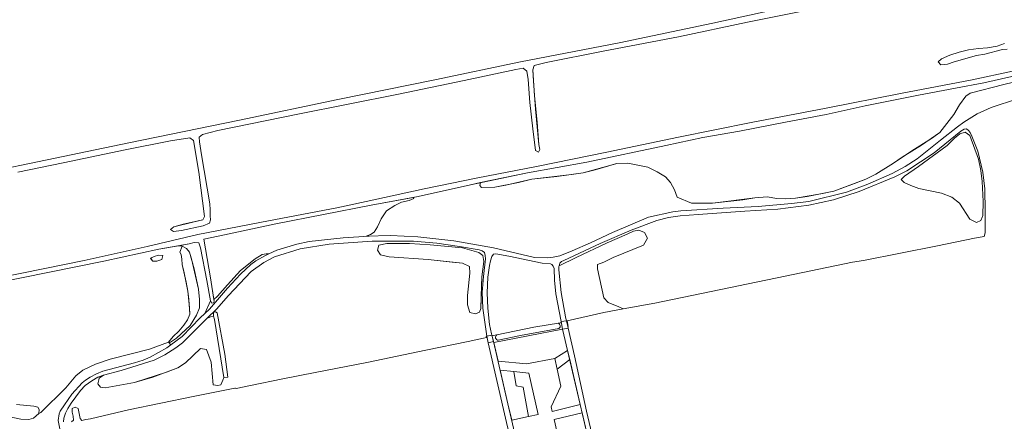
# Model space of a CAD drawing. Header units: metres. Extents: x 209813 to 223847, y 571801 to 587119.
# Tile 250 of 256: x 222998 to 223340, y 573283 to 573423. Entities that reach past the tile are written whole.
import ezdxf

# ---------------------------------------------------------------- set-up
doc = ezdxf.new("R2010")
doc.units = ezdxf.units.M
for name, color, linetype, lineweight in [('B-RO-GR-BEPLANTING_CULTUUR_BOSPLANTSOEN-GV', 8, 'Continuous', 0), ('B-RO-GR-BEPLANTING_CULTUUR_HEESTERS-GV', 8, 'Continuous', 0), ('B-RO-GR-BOS_GEMENGD-GV', 8, 'Continuous', 0), ('B-RO-GR-GROENVOORZIENING-GV', 8, 'Continuous', 0), ('B-RO-GW-TALUD_KRUIN-G', 8, 'Continuous', 0), ('B-RO-OG-TERREIN_CULTUURSCHEIDING-GV', 8, 'Continuous', 0), ('B-RO-OG-WATER_GREPPEL-GV', 8, 'Continuous', 0), ('B-RO-VH-VERHARDING_STRAATBAKSTEEN-GV', 8, 'Continuous', 0), ('B-RO-VH-VERHARDING_TEGEL-GV', 8, 'Continuous', 0)]:
    doc.layers.add(name, color=color, linetype=linetype, lineweight=lineweight)

msp = doc.modelspace()

# ---------------------------------------------------------------- linework, layer by layer
at = {"layer": 'B-RO-GR-BEPLANTING_CULTUUR_BOSPLANTSOEN-GV', "flags": 128}
for points in [[(223343.087, 573402.86), (223333.338, 573400.651), (223323.512, 573398.829), (223310.595, 573396.347), (223292.125, 573392.64), (223278.556, 573389.67), (223264.475, 573387.008), (223248.413, 573383.912), (223235.726, 573381.643), (223222.878, 573378.872), (223195.485, 573373.062), (223174.858, 573369.349), (223158.531, 573365.973), (223158.231, 573365.031), (223158.908, 573364.324), (223163.437, 573364.423), (223171.76, 573365.992), (223176.385, 573367.153), (223190.149, 573368.762), (223194.193, 573369.402), (223202.156, 573371.621), (223205.813, 573372.615), (223209.674, 573372.79), (223216.643, 573371.321), (223219.897, 573369.687), (223222.715, 573367.974), (223224.519, 573366.042), (223225.925, 573363.493), (223226.791, 573360.956), (223231.816, 573358.778), (223239.052, 573358.887), (223249.663, 573359.973), (223253.783, 573360.656), (223258.073, 573361.008), (223261.394, 573360.507), (223264.492, 573360.383), (223267.911, 573360.575), (223276.68, 573362.078), (223281.177, 573362.984), (223288.441, 573365.655), (223292.356, 573367.157), (223295.86, 573368.925), (223301.969, 573372.691), (223308.332, 573377.014), (223315.138, 573381.32), (223318.029, 573383.437), (223322.93, 573389.716), (223324.856, 573392.991), (223327.096, 573395.993), (223328.54, 573397.076), (223340.29, 573400.113), (223343.567, 573400.933)], [(223060.913, 573325.404), (223060.876, 573322.46), (223059.877, 573319.937), (223057.678, 573316.349), (223054.504, 573313.379), (223052.987, 573311.948), (223050.832, 573310.52), (223050.197, 573310.476), (223050.951, 573309.548), (223054.915, 573312.427), (223061.12, 573318.995), (223062.729, 573320.506), (223064.777, 573324.844), (223063.445, 573331.909), (223061.265, 573343.327), (223060.702, 573345.053), (223059.029, 573345.131), (223057.297, 573344.665), (223053.594, 573344.006), (223054.901, 573343.859)], [(223060.913, 573325.404), (223060.563, 573328.959), (223058.198, 573339.531), (223057.496, 573341.835), (223056.375, 573343.129), (223054.901, 573343.859), (223054.113, 573341.792), (223054.514, 573340.987), (223054.822, 573339.39), (223054.957, 573337.488), (223056.273, 573331.353), (223056.884, 573328.258), (223057.483, 573322.563), (223057.596, 573320.266), (223056.804, 573318.298), (223055.516, 573316.392), (223053.751, 573314.306), (223051.823, 573312.454), (223050.197, 573310.476)], [(223057.496, 573341.835), (223059.035, 573336.011), (223060.563, 573328.959)], [(223052.987, 573311.948), (223055.934, 573314.657), (223057.678, 573316.349)]]:
    msp.add_lwpolyline(points, dxfattribs=at)
for points in [[(223085.021, 573341.212), (223087.797, 573342.499), (223094.712, 573344.625), (223098.954, 573345.507), (223110.853, 573346.785), (223119.853, 573347.403), (223118.758, 573347.408), (223120.325, 573347.892), (223121.587, 573348.766), (223122.683, 573350.609), (223124.006, 573353.399), (223125.872, 573356.13), (223128.78, 573358.003), (223131.099, 573359.196), (223133.706, 573359.773), (223135.302, 573360.434), (223135.073, 573360.794), (223120.584, 573358.11), (223087.405, 573351.598), (223069.58, 573347.789), (223062.379, 573346.299), (223064.7, 573332.88), (223065.856, 573325.369), (223067.113, 573326.48), (223070.608, 573330.454), (223075.157, 573335.482), (223080.269, 573339.472), (223082.713, 573340.969), (223084.069, 573341.212)], [(223188.795, 573315.942), (223189.011, 573316.005), (223188.658, 573317.884), (223201.334, 573320.811), (223208.091, 573322.055), (223206.587, 573322.8), (223202.849, 573324.35), (223201.366, 573325.913), (223199.177, 573336.056), (223199.123, 573337.523), (223201.322, 573338.316), (223204.54, 573339.965), (223215.072, 573344.289), (223216.472, 573346.692), (223215.497, 573348.683), (223213.532, 573349.427), (223211.689, 573349.15), (223209.464, 573348.012), (223202.464, 573345.065), (223191.692, 573339.989), (223185.798, 573337.036), (223185.737, 573336.822), (223185.722, 573335.644), (223186.472, 573327.803), (223188.006, 573319.281)], [(223156.743, 573320.357), (223158.176, 573320.9), (223158.573, 573322.203), (223158.893, 573330.169), (223158.923, 573333.212), (223159.67, 573338.609), (223159.285, 573340.593), (223157.885, 573341.67), (223152.226, 573343.33), (223141.023, 573344.353), (223133.882, 573344.78), (223125.936, 573344.807), (223123.183, 573344.22), (223122.718, 573342.471), (223123.762, 573340.878), (223126.752, 573340.206), (223140.35, 573339.304), (223148.709, 573338.276), (223152.212, 573337.984), (223154.696, 573336.836), (223154.812, 573334.49), (223154.036, 573326.737), (223154.02, 573323.499), (223154.844, 573320.86)], [(223026.097, 573297.985), (223025.903, 573297.423), (223025.639, 573296.041), (223026.495, 573294.922), (223028.208, 573294.593), (223038.35, 573296.502), (223049.481, 573300.056), (223053.366, 573301.636), (223056.001, 573303.348), (223061.27, 573308.351), (223063.311, 573307.956), (223065.024, 573303.545), (223065.654, 573295.638), (223067.275, 573295.458), (223068.279, 573295.638), (223069.051, 573297.259), (223069.406, 573298.201), (223066.163, 573318.42), (223065.836, 573319.574), (223064.764, 573319.358), (223063.494, 573318.722), (223055.043, 573310.274), (223052.657, 573308.508), (223048.903, 573306.166), (223045.119, 573304.23), (223033.72, 573300.72), (223027.635, 573299.048)]]:
    msp.add_lwpolyline(points, close=True, dxfattribs=at)
at = {"layer": 'B-RO-GR-BEPLANTING_CULTUUR_HEESTERS-GV', "flags": 128}
msp.add_lwpolyline([(223178.511, 573285.38), (223175.273, 573299.776), (223170.03, 573300.335), (223170.942, 573295.33), (223173.373, 573294.867), (223175.226, 573284.682)], close=True, dxfattribs=at)
at = {"layer": 'B-RO-GR-BOS_GEMENGD-GV', "flags": 128}
for points in [[(222978.952, 573432.96), (222918.588, 573420.756), (222918.314, 573422.345), (222916.337, 573422.045), (222916.94, 573418.962), (222929.642, 573357.992), (222932.444, 573358.527), (222940.924, 573360.126), (222951.573, 573361.962), (222965.452, 573365.137), (222999.151, 573372.061), (223036.371, 573379.866), (223074.806, 573387.632), (223108.961, 573394.9), (223142.66, 573401.694), (223172.419, 573408.014), (223206.672, 573414.602), (223239.147, 573421.359), (223272.127, 573428.592)], [(223276.134, 573426.718), (223251.23, 573421.771), (223227.266, 573416.694), (223201.09, 573411.707), (223181.366, 573407.714), (223177.124, 573406.679), (223176.642, 573405.174), (223177.231, 573396.144), (223178.171, 573386.991), (223178.817, 573379.24), (223179.088, 573377.494), (223178.665, 573376.532), (223177.645, 573377.098), (223176.72, 573384.633), (223175.633, 573393.775), (223175.109, 573401.878), (223174.613, 573404.736), (223173.314, 573405.772), (223170.797, 573405.3), (223152.829, 573401.432), (223130.065, 573396.734), (223095.056, 573389.749), (223067.259, 573384.108), (223061.961, 573382.753), (223060.803, 573381.788), (223060.868, 573380.175), (223061.579, 573375.665), (223064.452, 573358.607), (223064.603, 573356.46), (223064.602, 573354.4), (223064.698, 573353.034), (223064.342, 573351.832), (223062.247, 573350.948), (223054.714, 573349.288), (223051.843, 573348.987), (223050.815, 573349.65), (223051.973, 573350.615), (223059.104, 573352.394), (223062.102, 573352.998), (223062.657, 573354.165), (223060.633, 573369.615), (223058.871, 573380.671), (223057.583, 573381.561), (223050.845, 573380.447), (223035.126, 573377.375), (223013.578, 573372.813), (222997.876, 573369.603)], [(223341.432, 573412.403), (223339.773, 573412.286), (223333.708, 573410.681), (223330.752, 573410.178), (223322.962, 573408.009), (223320.72, 573407.115), (223318.329, 573406.946), (223317.473, 573407.965), (223318.624, 573409.027), (223321.479, 573410.258), (223324.784, 573411.374), (223328.011, 573412.191), (223331.51, 573412.634), (223334.588, 573412.802), (223337.927, 573413.431), (223340.458, 573414.394)], [(222984.831, 573331.553), (223020.872, 573338.953), (223042.794, 573343.788), (223060.303, 573347.918), (223084.827, 573352.691), (223108.636, 573357.168), (223118.828, 573359.359), (223138.916, 573363.77), (223157.57, 573367.638), (223177.933, 573371.626), (223202.397, 573376.542), (223227.33, 573381.785), (223252.471, 573386.847), (223278.599, 573391.831), (223304.423, 573396.941), (223329.292, 573401.689), (223343.301, 573404.69)]]:
    msp.add_lwpolyline(points, dxfattribs=at)
at = {"layer": 'B-RO-GR-GROENVOORZIENING-GV', "flags": 128}
for points in [[(223048.164, 573340.636), (223046.732, 573340.78), (223045.198, 573340.28), (223043.922, 573339.601), (223044.726, 573338.628), (223046.047, 573338.672), (223047.822, 573339.239)], [(223084.069, 573341.212), (223082.713, 573340.969), (223080.269, 573339.472), (223075.157, 573335.482), (223070.608, 573330.454), (223067.113, 573326.48), (223065.856, 573325.369), (223065.969, 573324.634), (223065.808, 573324.132), (223065.178, 573324.038), (223064.777, 573324.844), (223062.729, 573320.506), (223064.339, 573322.018), (223070.691, 573329.283), (223075.149, 573334.207), (223078.786, 573337.553), (223080.519, 573338.761), (223083.816, 573340.653), (223085.021, 573341.212)]]:
    msp.add_lwpolyline(points, close=True, dxfattribs=at)
for points in [[(223164.198, 573313.069), (223162.947, 573312.807), (223162.492, 573312.93), (223163.157, 573310.433), (223187.03, 573315.077), (223186.536, 573317.644), (223186.252, 573317.192), (223185.478, 573317.071)], [(223185.762, 573315.296), (223172.381, 573312.783), (223164.694, 573311.196)]]:
    msp.add_lwpolyline(points, dxfattribs=at)
at = {"layer": 'B-RO-GR-GROENVOORZIENING-GV'}
for points in [[(223185.478, 573317.071, -0.6538216), (223185.762, 573315.296)], [(223164.694, 573311.196, -0.7199695), (223164.198, 573313.069)]]:
    msp.add_lwpolyline(points, format="xyb", dxfattribs=at)
at = {"layer": 'B-RO-GW-TALUD_KRUIN-G', "flags": 128}
msp.add_lwpolyline([(223054.113, 573341.792), (223054.514, 573340.987), (223054.822, 573339.39), (223054.957, 573337.488), (223056.273, 573331.353), (223056.884, 573328.258), (223057.483, 573322.563), (223057.596, 573320.266), (223056.804, 573318.298), (223055.516, 573316.392), (223053.751, 573314.306), (223051.823, 573312.454), (223050.197, 573310.476)], dxfattribs=at)
at = {"layer": 'B-RO-OG-TERREIN_CULTUURSCHEIDING-GV', "flags": 128}
for points in [[(223343.567, 573400.933), (223340.29, 573400.113), (223328.54, 573397.076), (223327.096, 573395.993), (223324.856, 573392.991), (223322.93, 573389.716), (223318.029, 573383.437), (223311.721, 573379.019), (223304.954, 573374.863), (223301.969, 573372.691), (223295.86, 573368.925), (223292.356, 573367.157), (223284.903, 573364.375), (223281.177, 573362.984), (223271.937, 573361.203), (223267.911, 573360.575), (223264.492, 573360.383), (223261.394, 573360.507), (223258.073, 573361.008), (223253.783, 573360.656), (223239.052, 573358.887), (223231.816, 573358.778), (223226.791, 573360.956), (223225.925, 573363.493), (223224.519, 573366.042), (223222.715, 573367.974), (223219.897, 573369.687), (223216.643, 573371.321), (223209.674, 573372.79), (223205.813, 573372.615), (223198.319, 573370.418), (223194.193, 573369.402), (223185.046, 573368.108), (223176.385, 573367.153), (223167.264, 573365.086), (223163.437, 573364.423), (223158.908, 573364.324), (223158.231, 573365.031), (223158.531, 573365.973), (223155.042, 573365.252), (223136.847, 573361.123), (223135.073, 573360.794), (223135.302, 573360.434), (223133.706, 573359.773), (223131.099, 573359.196), (223128.78, 573358.003), (223125.872, 573356.13), (223124.006, 573353.399), (223122.683, 573350.609), (223121.587, 573348.766), (223120.325, 573347.892), (223118.758, 573347.408), (223127.311, 573347.552), (223136.707, 573347.137), (223149.262, 573345.72), (223163.068, 573343.263), (223177.225, 573339.997), (223181.7, 573339.822), (223183.791, 573340.068), (223186.011, 573340.568), (223190.355, 573342.248), (223196.727, 573345.052), (223204.37, 573348.632), (223216.843, 573353.927), (223225.311, 573355.865), (223228.107, 573356.154), (223242.825, 573357.082), (223254.974, 573357.721), (223266.558, 573358.71), (223272.543, 573359.376), (223285.677, 573362.717), (223293.004, 573365.482), (223301.47, 573369.138), (223305.995, 573371.528), (223310.169, 573374.27), (223318.222, 573380.704), (223324.216, 573385.394), (223326.357, 573387.016), (223330.963, 573389.842), (223335.809, 573392.048), (223345.06, 573395.056)], [(223050.197, 573310.476), (223051.823, 573312.454), (223053.751, 573314.306), (223055.516, 573316.392), (223056.804, 573318.298), (223057.596, 573320.266), (223057.234, 573325.389), (223056.884, 573328.258), (223055.551, 573334.636), (223054.957, 573337.488), (223054.822, 573339.39), (223054.514, 573340.987), (223054.113, 573341.792), (223054.901, 573343.859), (223053.594, 573344.006), (223046.788, 573342.795), (223027.711, 573338.652), (222989.786, 573330.969)], [(223073.682, 573294.42), (223078.641, 573295.41), (223089.835, 573297.781), (223101.055, 573299.996), (223119.629, 573303.613), (223139.539, 573307.765), (223154.237, 573310.716), (223159.585, 573311.914), (223160.546, 573312.128), (223160.431, 573312.576), (223160.666, 573312.616), (223159.299, 573322.352), (223159.111, 573327.782), (223159.502, 573333.351), (223160.249, 573339.435), (223160.167, 573340.606), (223159.892, 573341.714), (223159.07, 573342.245), (223158.063, 573342.615), (223151.261, 573343.802), (223143.337, 573344.909), (223135.295, 573345.616), (223120.832, 573345.574), (223105.995, 573344.575), (223095.908, 573342.98), (223086.985, 573340.192), (223083.296, 573338.264), (223078.91, 573335.11), (223070.829, 573326.644), (223066.929, 573322.152), (223063.494, 573318.722), (223064.764, 573319.358), (223065.836, 573319.574), (223065.725, 573320.448), (223065.886, 573320.95), (223066.465, 573321.089), (223067.029, 573320.737), (223069.667, 573306.31), (223070.772, 573298.297), (223069.406, 573298.201), (223069.051, 573297.259), (223068.279, 573295.638), (223067.275, 573295.458), (223065.654, 573295.638), (223065.024, 573303.545), (223063.311, 573307.956), (223061.27, 573308.351), (223056.001, 573303.348), (223053.366, 573301.636), (223044.673, 573298.345), (223038.35, 573296.502), (223028.208, 573294.593), (223026.495, 573294.922), (223025.639, 573296.041), (223025.903, 573297.423), (223026.097, 573297.985), (223027.635, 573299.048), (223025.602, 573298.315), (223023.491, 573297.113), (223021.245, 573295.477), (223019.612, 573293.77), (223016.373, 573289.316), (223015.195, 573287.457), (223014.431, 573285.784), (223013.816, 573284.074), (223013.711, 573282.791)], [(223012.484, 573279.751), (223011.872, 573283.273), (223012.192, 573285.589), (223012.578, 573286.542), (223013.98, 573288.695), (223016.61, 573292.411), (223020.168, 573296.32), (223021.349, 573297.297), (223022.919, 573298.365), (223025.171, 573299.536), (223027.298, 573300.394), (223038.357, 573303.331), (223041.297, 573304.298), (223043.799, 573305.328), (223049.549, 573308.566), (223050.951, 573309.548), (223050.197, 573310.476), (223043.565, 573308.085), (223029.919, 573304.563), (223024.746, 573302.84), (223020.398, 573300.817), (223018.019, 573298.836), (223014.443, 573294.612), (223005.862, 573286.081), (223005.164, 573285.767), (223003.218, 573284.131), (223001.7, 573283.635), (222998.893, 573283.768), (222981.715, 573287.298)], [(223016.506, 573282.793), (223017.147, 573283.426), (223017.005, 573284.74), (223016.707, 573286.19), (223016.715, 573287.466), (223017.712, 573287.929), (223018.726, 573287.461), (223019.462, 573283.982), (223020.001, 573283.285), (223021.448, 573283.632), (223023.051, 573283.844), (223036.318, 573286.938), (223058.74, 573291.612)], [(223058.74, 573291.612), (223073.2, 573294.546)], [(222997.413, 573288.84), (223003.368, 573288.288), (223004.768, 573287.897), (223005.269, 573287.05), (223005.164, 573285.767)]]:
    msp.add_lwpolyline(points, dxfattribs=at)
for points in [[(223302.461, 573367.971), (223290.027, 573362.841), (223281.114, 573359.947), (223272.582, 573358.143), (223261.794, 573356.744), (223250.305, 573356.082), (223234.137, 573354.855), (223227.891, 573354.413), (223223.765, 573353.828), (223219.767, 573352.81), (223210.786, 573349.429), (223200.08, 573344.799), (223187.401, 573338.95), (223186.592, 573338.599), (223186.051, 573337.923), (223185.798, 573337.036), (223191.692, 573339.989), (223202.464, 573345.065), (223209.464, 573348.012), (223211.689, 573349.15), (223213.532, 573349.427), (223215.497, 573348.683), (223216.472, 573346.692), (223215.072, 573344.289), (223204.54, 573339.965), (223201.322, 573338.316), (223199.123, 573337.523), (223199.177, 573336.056), (223201.366, 573325.913), (223202.849, 573324.35), (223206.587, 573322.8), (223208.091, 573322.055), (223219.051, 573324.073), (223264.339, 573333.402), (223287.675, 573338.336), (223291.512, 573338.853), (223317.232, 573344.053), (223330.094, 573346.629), (223333.439, 573347.284), (223333.782, 573348.557), (223333.791, 573356.06), (223333.633, 573363.846), (223333.028, 573369.638), (223331.186, 573376.962), (223329.152, 573382.163), (223328.623, 573383.401), (223328.031, 573384.143), (223327.31, 573384.632), (223326.435, 573384.521), (223325.355, 573383.856), (223316.03, 573376.332), (223306.567, 573370.074)], [(223332.894, 573354.182), (223332.307, 573352.768), (223330.735, 573352.118), (223328.499, 573353.234), (223324.868, 573358.813), (223322.172, 573360.878), (223318.587, 573362.341), (223310.73, 573363.895), (223307.96, 573364.925), (223305.629, 573365.986), (223304.574, 573367.04), (223305.767, 573368.203), (223310.673, 573371.639), (223320.604, 573378.911), (223323.122, 573381.443), (223325.026, 573382.95), (223326.8, 573383.517), (223328.403, 573382.355), (223331.439, 573374.086), (223332.251, 573370.221), (223332.771, 573366.335), (223333.114, 573359.396), (223332.971, 573354.482)], [(223156.743, 573320.357), (223154.844, 573320.86), (223154.02, 573323.499), (223154.036, 573326.737), (223154.812, 573334.49), (223154.696, 573336.836), (223152.212, 573337.984), (223144.601, 573338.82), (223140.35, 573339.304), (223126.752, 573340.206), (223123.762, 573340.878), (223122.718, 573342.471), (223123.183, 573344.22), (223125.936, 573344.807), (223133.882, 573344.78), (223141.023, 573344.353), (223152.226, 573343.33), (223157.885, 573341.67), (223159.285, 573340.593), (223159.67, 573338.609), (223158.923, 573333.212), (223158.688, 573325.447), (223158.573, 573322.203), (223158.176, 573320.9)], [(223048.164, 573340.636), (223047.822, 573339.239), (223046.047, 573338.672), (223044.726, 573338.628), (223043.912, 573339.747), (223045.198, 573340.28), (223046.732, 573340.78)], [(223164.198, 573313.069), (223177.075, 573315.762), (223186.252, 573317.192), (223186.536, 573317.644), (223184.694, 573327.285), (223184.206, 573332.105), (223184.122, 573336.071), (223183.719, 573336.925), (223183.287, 573337.483), (223182.778, 573337.741), (223179.966, 573337.984), (223168.321, 573340.397), (223163.851, 573341.209), (223163.021, 573341.151), (223162.494, 573340.28), (223161.96, 573338.82), (223161.635, 573337.179), (223161.084, 573333.168), (223160.784, 573327.704), (223161.02, 573322.278), (223161.661, 573316.684), (223162.286, 573313.393), (223162.492, 573312.93), (223162.947, 573312.807)], [(223163.157, 573310.433), (223164.643, 573303.913), (223174.541, 573303.03), (223184.318, 573304.849), (223188.773, 573307.592), (223187.03, 573315.077)], [(223189.501, 573304.466), (223185.13, 573301.121), (223186.423, 573295.19), (223183.076, 573288.016), (223183.442, 573286.426), (223193.139, 573288.845)], [(223169.342, 573283.432), (223175.226, 573284.682), (223173.373, 573294.867), (223170.942, 573295.33), (223170.03, 573300.335), (223165.345, 573300.834), (223168.024, 573289.084)], [(223184.068, 573283.688), (223191.418, 573251.557), (223192.333, 573249.023), (223193.018, 573247.649), (223193.889, 573246.436), (223194.94, 573245.432), (223196.229, 573244.542), (223199.204, 573243.379), (223200.779, 573243.294), (223201.95, 573243.377), (223203.661, 573243.656), (223193.825, 573285.9)]]:
    msp.add_lwpolyline(points, close=True, dxfattribs=at)
at = {"layer": 'B-RO-OG-TERREIN_CULTUURSCHEIDING-GV'}
msp.add_lwpolyline([(223073.2, 573294.546, -0.1246415), (223073.682, 573294.42)], format="xyb", dxfattribs=at)
at = {"layer": 'B-RO-OG-WATER_GREPPEL-GV', "flags": 128}
for points in [[(223343.853, 573443.369), (223334.282, 573441.418), (223312.197, 573436.817), (223272.127, 573428.592), (223239.147, 573421.359), (223206.672, 573414.602), (223172.419, 573408.014), (223142.66, 573401.694), (223108.961, 573394.9), (223074.806, 573387.632), (223036.371, 573379.866), (222999.151, 573372.061), (222965.452, 573365.137), (222951.573, 573361.962), (222940.924, 573360.126), (222932.444, 573358.527)], [(222997.876, 573369.603), (223013.578, 573372.813), (223035.126, 573377.375), (223050.845, 573380.447), (223057.583, 573381.561), (223058.871, 573380.671), (223060.633, 573369.615), (223062.657, 573354.165), (223062.102, 573352.998), (223055.194, 573351.529), (223051.973, 573350.615), (223050.815, 573349.65), (223051.843, 573348.987), (223054.714, 573349.288), (223062.247, 573350.948), (223064.342, 573351.832), (223064.698, 573353.034), (223064.602, 573354.4), (223064.603, 573356.46), (223064.452, 573358.607), (223061.579, 573375.665), (223060.868, 573380.175), (223060.803, 573381.788), (223061.961, 573382.753), (223067.259, 573384.108), (223095.056, 573389.749), (223130.065, 573396.734), (223152.829, 573401.432), (223170.797, 573405.3), (223173.314, 573405.772), (223174.613, 573404.736), (223175.109, 573401.878), (223175.633, 573393.775), (223176.72, 573384.633), (223177.645, 573377.098), (223178.665, 573376.532), (223179.088, 573377.494), (223178.817, 573379.24), (223177.659, 573391.466), (223176.872, 573401.218), (223176.642, 573405.174), (223177.124, 573406.679), (223181.366, 573407.714), (223201.09, 573411.707), (223227.266, 573416.694), (223251.23, 573421.771), (223276.134, 573426.718)], [(223340.458, 573414.394), (223337.927, 573413.431), (223334.588, 573412.802), (223331.51, 573412.634), (223328.011, 573412.191), (223324.784, 573411.374), (223321.479, 573410.258), (223318.624, 573409.027), (223317.473, 573407.965), (223318.329, 573406.946), (223320.72, 573407.115), (223322.962, 573408.009), (223330.752, 573410.178), (223333.708, 573410.681), (223339.773, 573412.286), (223341.432, 573412.403)], [(223343.301, 573404.69), (223329.292, 573401.689), (223304.423, 573396.941), (223278.599, 573391.831), (223252.471, 573386.847), (223227.33, 573381.785), (223202.397, 573376.542), (223177.933, 573371.626), (223157.57, 573367.638), (223138.916, 573363.77), (223118.828, 573359.359), (223108.636, 573357.168), (223084.827, 573352.691), (223060.303, 573347.918), (223042.794, 573343.788), (223020.872, 573338.953), (222984.831, 573331.553)], [(222989.786, 573330.969), (223027.711, 573338.652), (223046.788, 573342.795), (223057.297, 573344.665), (223059.029, 573345.131), (223060.702, 573345.053), (223061.265, 573343.327), (223063.445, 573331.909), (223064.777, 573324.844), (223065.178, 573324.038), (223065.808, 573324.132), (223065.969, 573324.634), (223064.7, 573332.88), (223062.379, 573346.299), (223069.58, 573347.789), (223087.405, 573351.598), (223120.584, 573358.11), (223136.847, 573361.123), (223155.042, 573365.252), (223174.858, 573369.349), (223195.485, 573373.062), (223222.878, 573378.872), (223235.726, 573381.643), (223248.413, 573383.912), (223264.475, 573387.008), (223278.556, 573389.67), (223292.125, 573392.64), (223310.595, 573396.347), (223323.512, 573398.829), (223333.338, 573400.651), (223343.087, 573402.86)]]:
    msp.add_lwpolyline(points, dxfattribs=at)
msp.add_lwpolyline([(223065.836, 573319.574), (223066.163, 573318.42), (223069.406, 573298.201), (223070.772, 573298.297), (223069.667, 573306.31), (223067.029, 573320.737), (223066.465, 573321.089), (223065.886, 573320.95), (223065.725, 573320.448)], close=True, dxfattribs=at)
at = {"layer": 'B-RO-VH-VERHARDING_STRAATBAKSTEEN-GV', "flags": 128}
msp.add_lwpolyline([(223188.773, 573307.592), (223184.318, 573304.849), (223185.13, 573301.121), (223189.501, 573304.466)], close=True, dxfattribs=at)
at = {"layer": 'B-RO-VH-VERHARDING_TEGEL-GV', "flags": 128}
for points in [[(223188.795, 573315.942), (223188.368, 573317.96), (223186.536, 573317.644), (223187.03, 573315.077), (223188.905, 573315.424)], [(223178.11, 573237.925), (223179.861, 573238.345), (223168.024, 573289.084), (223163.077, 573310.784), (223161.154, 573310.248), (223167.597, 573282.631), (223173.218, 573259.294)]]:
    msp.add_lwpolyline(points, close=True, dxfattribs=at)
for points in [[(223187.03, 573315.077), (223193.139, 573288.845), (223203.661, 573243.656), (223205.302, 573244.087), (223195.323, 573286.502), (223191.114, 573305.819), (223188.905, 573315.424)], [(223163.077, 573310.784), (223162.492, 573312.93), (223160.666, 573312.616), (223161.154, 573310.248)]]:
    msp.add_lwpolyline(points, dxfattribs=at)

doc.saveas('drawing.dxf')
